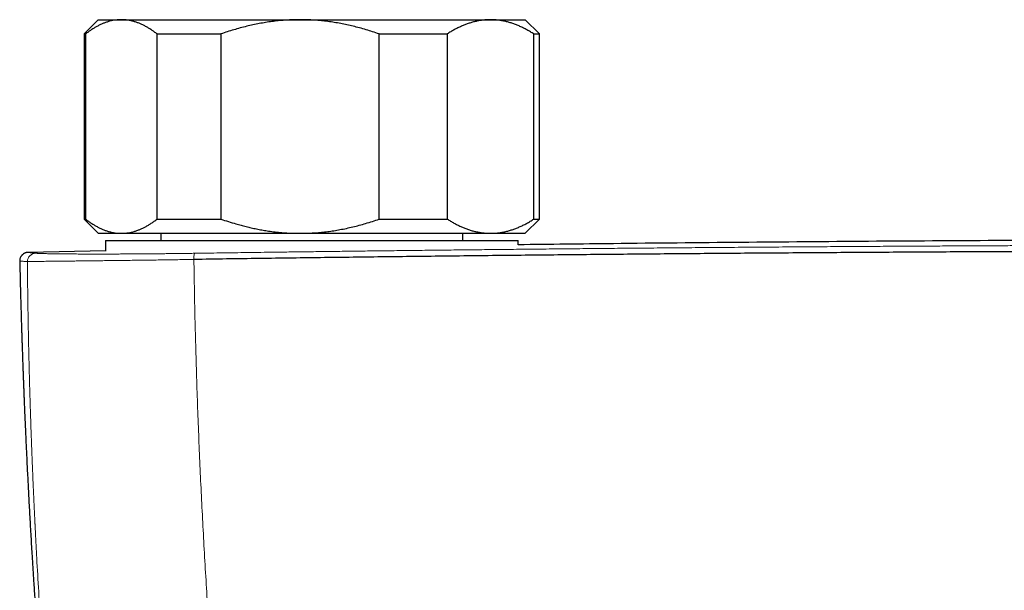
# Model space of a CAD drawing. Header units: millimetres. Extents: x 8 to 1136, y 12 to 650.
# Tile 12 of 49: x 486 to 555, y 365 to 405. Entities that reach past the tile are written whole.
import ezdxf

# ---------------------------------------------------------------- set-up
doc = ezdxf.new("R2010")
doc.units = ezdxf.units.MM

msp = doc.modelspace()

# ---------------------------------------------------------------- linework, layer by layer
at = {"color": 7, "linetype": 'Continuous', "lineweight": 30}
for p, q in [((491.5, 404.783), (490.5, 403.783)), ((491.5, 404.783), (493.116, 404.783)), ((493.116, 404.783), (505.674, 404.783)), ((505.674, 404.783), (519.058, 404.783)), ((519.058, 404.783), (521.5, 404.783)), ((522.5, 403.783), (521.5, 404.783)), ((490.5, 403.783), (490.5, 390.783)), ((490.5, 403.783), (490.602, 403.783)), ((490.602, 403.783), (490.602, 390.783)), ((495.63, 403.783), (500.114, 403.783)), ((495.63, 390.783), (495.63, 403.783)), ((500.114, 403.783), (500.114, 390.783)), ((511.233, 390.783), (511.233, 403.783)), ((511.233, 403.783), (516.012, 403.783)), ((516.012, 403.783), (516.012, 390.783)), ((522.103, 390.783), (522.103, 403.783)), ((522.103, 403.783), (522.5, 403.783)), ((522.5, 390.783), (522.5, 403.783)), ((490.5, 390.783), (491.5, 389.783)), ((490.5, 390.783), (490.602, 390.783)), ((495.63, 390.783), (500.114, 390.783)), ((511.233, 390.783), (516.012, 390.783)), ((521.5, 389.783), (522.5, 390.783)), ((522.103, 390.783), (522.5, 390.783)), ((491.5, 389.783), (493.116, 389.783)), ((493.116, 389.783), (505.674, 389.783)), ((495.9, 389.783), (495.9, 389.283)), ((505.674, 389.783), (519.058, 389.783)), ((517.1, 389.283), (517.1, 389.783)), ((519.058, 389.783), (521.5, 389.783)), ((492, 389.283), (492, 388.536)), ((492, 389.283), (492, 388.536)), ((492, 389.283), (521, 389.283)), ((521, 388.97), (521, 389.283)), ((521, 388.97), (521, 389.283)), ((492, 388.545), (486.573, 388.445)), ((486.573, 388.446), (486.574, 388.446)), ((485.976, 387.831), (485.976, 387.831))]:
    msp.add_line(p, q, dxfattribs=at)
at = {"color": 252, "linetype": 'Continuous', "lineweight": 0}
for centre, radius, start, end in [((487.116, 387.788), 0.599, 91.31207, 178.93615), ((499.301, 388.045), 1.09, 162.03055, 185.02002)]:
    msp.add_arc(centre, radius, start, end, dxfattribs=at)
at = {"color": 7, "linetype": 'Continuous', "lineweight": 30}
for points, knots in [([(493.116, 404.783), (493.087, 404.783), (492.99, 404.782), (492.826, 404.771), (492.623, 404.746), (492.42, 404.706), (492.218, 404.654), (492.015, 404.588), (491.813, 404.51), (491.609, 404.418), (491.406, 404.314), (491.203, 404.198), (491.002, 404.071), (490.801, 403.933), (490.668, 403.833), (490.602, 403.783)], [0, 0, 0, 0, 0.034083, 0.113155, 0.192244, 0.271316, 0.350997, 0.430695, 0.510379, 0.591744, 0.673124, 0.754492, 0.836323, 0.918166, 1, 1, 1, 1]), ([(495.63, 403.783), (495.564, 403.833), (495.431, 403.934), (495.23, 404.071), (495.027, 404.199), (494.823, 404.316), (494.617, 404.421), (494.41, 404.514), (494.203, 404.593), (493.992, 404.661), (493.777, 404.714), (493.557, 404.754), (493.337, 404.778), (493.19, 404.781), (493.116, 404.783)], [0, 0, 0, 0, 0.082025, 0.164072, 0.246116, 0.328135, 0.410674, 0.493213, 0.574834, 0.656455, 0.742321, 0.82823, 0.914137, 1, 1, 1, 1]), ([(505.674, 404.783), (505.609, 404.783), (505.396, 404.782), (505.034, 404.771), (504.589, 404.746), (504.144, 404.707), (503.699, 404.655), (503.253, 404.591), (502.808, 404.513), (502.365, 404.423), (501.918, 404.321), (501.467, 404.205), (501.013, 404.075), (500.562, 403.936), (500.264, 403.834), (500.114, 403.783)], [0, 0, 0, 0, 0.034083, 0.112691, 0.191333, 0.269977, 0.348587, 0.428233, 0.507908, 0.587587, 0.667237, 0.750328, 0.833419, 0.916709, 1, 1, 1, 1]), ([(511.233, 403.783), (511.08, 403.835), (510.774, 403.94), (510.31, 404.083), (509.855, 404.212), (509.408, 404.326), (508.97, 404.426), (508.527, 404.515), (508.08, 404.593), (507.629, 404.658), (507.161, 404.712), (506.677, 404.752), (506.175, 404.778), (505.841, 404.781), (505.674, 404.783)], [0, 0, 0, 0, 0.085481, 0.170973, 0.256451, 0.335632, 0.414826, 0.494005, 0.574265, 0.65454, 0.734798, 0.823191, 0.911608, 1, 1, 1, 1]), ([(519.058, 404.783), (519.025, 404.783), (518.91, 404.782), (518.713, 404.772), (518.467, 404.746), (518.221, 404.707), (517.975, 404.655), (517.73, 404.59), (517.486, 404.512), (517.245, 404.423), (517.002, 404.321), (516.755, 404.206), (516.506, 404.076), (516.258, 403.936), (516.094, 403.834), (516.012, 403.783)], [0, 0, 0, 0, 0.031425, 0.110773, 0.190157, 0.269542, 0.348893, 0.42894, 0.508988, 0.58762, 0.666253, 0.749675, 0.833122, 0.916573, 1, 1, 1, 1]), ([(522.103, 403.783), (522.022, 403.833), (521.861, 403.934), (521.618, 404.071), (521.373, 404.199), (521.125, 404.316), (520.876, 404.421), (520.625, 404.514), (520.374, 404.593), (520.118, 404.661), (519.857, 404.714), (519.591, 404.754), (519.325, 404.778), (519.147, 404.781), (519.058, 404.783)], [0, 0, 0, 0, 0.082025, 0.164072, 0.246116, 0.328135, 0.410674, 0.493213, 0.574834, 0.656455, 0.742321, 0.82823, 0.914137, 1, 1, 1, 1]), ([(490.602, 390.783), (490.669, 390.733), (490.801, 390.633), (491.002, 390.495), (491.205, 390.367), (491.409, 390.25), (491.616, 390.145), (491.824, 390.051), (492.036, 389.97), (492.249, 389.903), (492.465, 389.85), (492.681, 389.812), (492.899, 389.788), (493.044, 389.785), (493.116, 389.783)], [0, 0, 0, 0, 0.081977, 0.163964, 0.245939, 0.32836, 0.410794, 0.493213, 0.577312, 0.661429, 0.745527, 0.830344, 0.915183, 1, 1, 1, 1]), ([(493.116, 389.783), (493.145, 389.783), (493.242, 389.784), (493.407, 389.795), (493.61, 389.821), (493.812, 389.86), (494.014, 389.912), (494.217, 389.978), (494.417, 390.055), (494.616, 390.144), (494.816, 390.246), (495.019, 390.361), (495.224, 390.491), (495.428, 390.63), (495.563, 390.732), (495.63, 390.783)], [0, 0, 0, 0, 0.034083, 0.113223, 0.192397, 0.271573, 0.350714, 0.430546, 0.510378, 0.588808, 0.667237, 0.750413, 0.833614, 0.916819, 1, 1, 1, 1]), ([(500.114, 390.783), (500.289, 390.724), (500.639, 390.605), (501.111, 390.462), (501.527, 390.346), (501.886, 390.254), (502.248, 390.169), (502.613, 390.092), (502.981, 390.022), (503.381, 389.956), (503.813, 389.896), (504.277, 389.846), (504.742, 389.81), (505.208, 389.787), (505.518, 389.784), (505.674, 389.783)], [0, 0, 0, 0, 0.0976013, 0.1952012, 0.2604788, 0.3257626, 0.3910391, 0.4570819, 0.5231326, 0.5891743, 0.6713038, 0.7534907, 0.8356938, 0.9178752, 1, 1, 1, 1]), ([(505.674, 389.783), (505.738, 389.783), (505.95, 389.784), (506.309, 389.794), (506.748, 389.819), (507.183, 389.857), (507.616, 389.907), (508.047, 389.968), (508.485, 390.043), (508.931, 390.131), (509.383, 390.234), (509.833, 390.349), (510.292, 390.478), (510.759, 390.621), (511.075, 390.729), (511.233, 390.783)], [0, 0, 0, 0, 0.034083, 0.111913, 0.189743, 0.2664, 0.343085, 0.419774, 0.496433, 0.578166, 0.659927, 0.741692, 0.82343, 0.911714, 1, 1, 1, 1]), ([(516.012, 390.783), (516.09, 390.734), (516.246, 390.637), (516.482, 390.503), (516.72, 390.378), (516.96, 390.264), (517.202, 390.16), (517.447, 390.067), (517.694, 389.986), (517.945, 389.918), (518.197, 389.863), (518.45, 389.822), (518.705, 389.795), (518.907, 389.784), (519.025, 389.783), (519.058, 389.783)], [0, 0, 0, 0, 0.079493, 0.158995, 0.238486, 0.318381, 0.398288, 0.47818, 0.559585, 0.641006, 0.722409, 0.804459, 0.886527, 0.968575, 1, 1, 1, 1]), ([(519.058, 389.783), (519.142, 389.784), (519.312, 389.787), (519.566, 389.81), (519.82, 389.845), (520.074, 389.895), (520.327, 389.959), (520.579, 390.037), (520.828, 390.126), (521.079, 390.229), (521.334, 390.347), (521.592, 390.481), (521.849, 390.625), (522.018, 390.73), (522.103, 390.783)], [0, 0, 0, 0, 0.081816, 0.16367, 0.245526, 0.327345, 0.409934, 0.492524, 0.573549, 0.654574, 0.740914, 0.827281, 0.913654, 1, 1, 1, 1]), ([(642, 388.979), (641.904, 388.98), (638.819, 389.02), (632.744, 389.084), (623.947, 389.168), (615.32, 389.234), (606.864, 389.284), (598.408, 389.32), (589.952, 389.341), (581.325, 389.349), (572.527, 389.341), (563.559, 389.317), (554.59, 389.277), (545.622, 389.22), (536.654, 389.148), (528.446, 389.068), (523.229, 389.006), (521, 388.98)], [0, 0, 0, 0, 0.002383, 0.0764997, 0.1506171, 0.2204997, 0.2903827, 0.360266, 0.4301496, 0.5000332, 0.5741522, 0.6482711, 0.7223897, 0.796508, 0.8706258, 0.944743, 1, 1, 1, 1]), ([(486.573, 388.446), (486.561, 388.446), (486.538, 388.445), (486.504, 388.441), (486.472, 388.437), (486.443, 388.431), (486.416, 388.424), (486.392, 388.417), (486.37, 388.41), (486.352, 388.403), (486.337, 388.396), (486.324, 388.39), (486.312, 388.385), (486.303, 388.38), (486.295, 388.377), (486.291, 388.374), (486.277, 388.367), (486.248, 388.35), (486.208, 388.321), (486.168, 388.288), (486.134, 388.254), (486.105, 388.221), (486.076, 388.18), (486.045, 388.131), (486.016, 388.07), (485.993, 387.999), (485.976, 387.918), (485.975, 387.861), (485.975, 387.831)], [0, 0, 0, 0, 0.089496, 0.172267, 0.248296, 0.317565, 0.380059, 0.435765, 0.484673, 0.521885, 0.553883, 0.580669, 0.602247, 0.618635, 0.629879, 0.633619, 0.636179, 0.662913, 0.69572, 0.729824, 0.753883, 0.777972, 0.804094, 0.835074, 0.870705, 0.910545, 0.953933, 1, 1, 1, 1]), ([(664.785, 387.947), (663.165, 387.97), (659.925, 388.017), (655.062, 388.081), (650.196, 388.141), (645.328, 388.197), (640.458, 388.249), (635.679, 388.296), (630.99, 388.338), (626.393, 388.376), (621.795, 388.41), (617.195, 388.44), (612.594, 388.467), (607.992, 388.49), (603.39, 388.509), (598.787, 388.525), (594.183, 388.537), (589.606, 388.545), (585.057, 388.55), (580.534, 388.551), (576.012, 388.549), (571.463, 388.543), (566.886, 388.533), (562.282, 388.519), (557.679, 388.502), (553.077, 388.482), (548.503, 388.457), (543.957, 388.43), (539.44, 388.398), (534.924, 388.364), (530.379, 388.325), (525.805, 388.283), (521.201, 388.237), (516.6, 388.187), (512, 388.133), (507.402, 388.076), (502.807, 388.015), (499.746, 387.971), (498.215, 387.949)], [0, 0, 0, 0, 0.0292677, 0.0585355, 0.0878036, 0.1170719, 0.1463404, 0.1756091, 0.2032055, 0.230802, 0.2583986, 0.2859954, 0.3135923, 0.3411894, 0.3687865, 0.3963837, 0.423981, 0.4515783, 0.4786829, 0.5057876, 0.5328922, 0.5599969, 0.5875944, 0.6151918, 0.6427893, 0.6703867, 0.697984, 0.7250885, 0.7521929, 0.7792972, 0.8064015, 0.8340588, 0.8617159, 0.889373, 0.9170299, 0.9446868, 0.9723434, 1, 1, 1, 1]), ([(485.976, 387.831), (485.978, 387.748), (485.984, 387.502), (485.993, 387.098), (486.005, 386.625), (486.016, 386.166), (486.028, 385.723), (486.039, 385.303), (486.05, 384.906), (486.061, 384.53), (486.072, 384.168), (486.082, 383.819), (486.092, 383.484), (486.102, 383.163), (486.112, 382.854), (486.121, 382.56), (486.131, 382.279), (486.139, 382.013), (486.148, 381.762), (486.156, 381.525), (486.164, 381.302), (486.171, 381.09), (486.178, 380.891), (486.185, 380.703), (486.191, 380.53), (486.197, 380.369), (486.202, 380.223), (486.207, 380.091), (486.211, 379.973), (486.215, 379.866), (486.219, 379.771), (486.222, 379.687), (486.225, 379.615), (486.227, 379.554), (486.229, 379.506), (486.231, 379.467), (486.232, 379.433), (486.234, 379.389), (486.236, 379.328), (486.239, 379.247), (486.243, 379.152), (486.247, 379.043), (486.252, 378.919), (486.257, 378.783), (486.263, 378.636), (486.269, 378.479), (486.276, 378.31), (486.283, 378.127), (486.291, 377.931), (486.3, 377.722), (486.309, 377.501), (486.319, 377.269), (486.329, 377.03), (486.343, 376.708), (486.36, 376.302), (486.384, 375.783), (486.409, 375.228), (486.436, 374.635), (486.465, 374.03), (486.495, 373.414), (486.527, 372.789), (486.559, 372.157), (486.592, 371.517), (486.627, 370.865), (486.664, 370.201), (486.702, 369.527), (486.741, 368.84), (486.782, 368.142), (486.817, 367.548), (486.847, 367.06), (486.871, 366.68), (486.894, 366.298), (486.919, 365.914), (486.943, 365.532), (486.968, 365.138), (486.995, 364.737), (487.022, 364.328), (487.048, 363.933), (487.074, 363.55), (487.099, 363.181), (487.123, 362.83), (487.146, 362.499), (487.168, 362.186), (487.19, 361.884), (487.21, 361.594), (487.231, 361.305), (487.252, 361.018), (487.272, 360.734), (487.292, 360.465), (487.311, 360.21), (487.329, 359.969), (487.346, 359.743), (487.362, 359.531), (487.376, 359.339), (487.389, 359.166), (487.401, 359.013), (487.412, 358.874), (487.421, 358.749), (487.428, 358.657), (487.433, 358.592), (487.437, 358.552), (487.44, 358.509), (487.444, 358.46), (487.448, 358.401), (487.454, 358.33), (487.46, 358.249), (487.467, 358.156), (487.476, 358.046), (487.486, 357.918), (487.497, 357.771), (487.51, 357.609), (487.524, 357.433), (487.539, 357.244), (487.555, 357.05), (487.57, 356.855), (487.591, 356.596), (487.617, 356.279), (487.647, 355.906), (487.676, 355.552), (487.704, 355.217), (487.731, 354.9), (487.756, 354.597), (487.781, 354.301), (487.809, 353.975), (487.84, 353.612), (487.875, 353.211), (487.903, 352.894), (487.923, 352.67), (487.934, 352.545), (487.944, 352.432), (487.953, 352.33), (487.96, 352.246), (487.966, 352.177), (487.971, 352.121), (487.976, 352.069), (487.981, 352.014), (487.987, 351.95), (487.993, 351.873), (488.001, 351.784), (488.01, 351.684), (488.021, 351.571), (488.032, 351.447), (488.044, 351.312), (488.057, 351.169), (488.07, 351.021), (488.088, 350.831), (488.108, 350.607), (488.132, 350.35), (488.154, 350.11), (488.175, 349.884), (488.195, 349.674), (488.213, 349.482), (488.229, 349.308), (488.244, 349.148), (488.258, 348.997), (488.272, 348.852), (488.284, 348.728), (488.294, 348.622), (488.302, 348.534), (488.311, 348.449), (488.318, 348.373), (488.325, 348.301), (488.332, 348.228), (488.337, 348.171), (488.34, 348.139), (488.341, 348.135)], [0, 0, 0, 0, 0.006395, 0.018926, 0.031064, 0.042809, 0.054161, 0.065122, 0.075096, 0.084722, 0.094, 0.10293, 0.111512, 0.119747, 0.127634, 0.135173, 0.142365, 0.14921, 0.155595, 0.161646, 0.167362, 0.172744, 0.17788, 0.18267, 0.187113, 0.19121, 0.194961, 0.198308, 0.201324, 0.204034, 0.206449, 0.208609, 0.21046, 0.212004, 0.213241, 0.214169, 0.214936, 0.21586, 0.217538, 0.219585, 0.221999, 0.224782, 0.227932, 0.231449, 0.235103, 0.239083, 0.243391, 0.248025, 0.252985, 0.258273, 0.263887, 0.269825, 0.275916, 0.282064, 0.294306, 0.306769, 0.321463, 0.336451, 0.351734, 0.367312, 0.383185, 0.399061, 0.415222, 0.431667, 0.448397, 0.465411, 0.48271, 0.500294, 0.518163, 0.527636, 0.537188, 0.546818, 0.556526, 0.566208, 0.575651, 0.586249, 0.596521, 0.606469, 0.61609, 0.625387, 0.634358, 0.642519, 0.65039, 0.657972, 0.665266, 0.67227, 0.679746, 0.686862, 0.693619, 0.700015, 0.706052, 0.711729, 0.717046, 0.722003, 0.72614, 0.729986, 0.73348, 0.736591, 0.73932, 0.7404, 0.741406, 0.742372, 0.743571, 0.745063, 0.746814, 0.748847, 0.751163, 0.753761, 0.757057, 0.760718, 0.764744, 0.769135, 0.773891, 0.778829, 0.783679, 0.788439, 0.79812, 0.807403, 0.81629, 0.824546, 0.832427, 0.839933, 0.847159, 0.854472, 0.864237, 0.874215, 0.884408, 0.887796, 0.890902, 0.893716, 0.896238, 0.898467, 0.900013, 0.901378, 0.902568, 0.903875, 0.905479, 0.90738, 0.909577, 0.912071, 0.914862, 0.91795, 0.921272, 0.92488, 0.928616, 0.932251, 0.938973, 0.945316, 0.951279, 0.956861, 0.962064, 0.966886, 0.971084, 0.975012, 0.97876, 0.982327, 0.985716, 0.987981, 0.990157, 0.992246, 0.994284, 0.995808, 0.997616, 0.999708, 1, 1, 1, 1])]:
    msp.add_open_spline(points, degree=3, knots=knots, dxfattribs=at)
at = {"color": 252, "linetype": 'Continuous', "lineweight": 0}
for points, knots in [([(664.736, 388.379), (662.8, 388.406), (658.928, 388.461), (653.115, 388.535), (647.298, 388.604), (641.479, 388.667), (635.656, 388.724), (629.831, 388.775), (624.003, 388.821), (618.407, 388.859), (613.042, 388.89), (607.909, 388.915), (602.775, 388.936), (597.846, 388.952), (593.121, 388.964), (588.783, 388.971), (585.367, 388.974), (583.202, 388.974), (582.249, 388.975), (581.864, 388.975), (581.722, 388.975), (581.677, 388.975), (581.633, 388.975), (581.589, 388.975), (581.544, 388.975), (581.383, 388.975), (581.093, 388.975), (580.661, 388.975), (580.192, 388.975), (579.685, 388.974), (579.142, 388.974), (578.573, 388.974), (577.98, 388.974), (577.365, 388.973), (576.717, 388.973), (576.035, 388.972), (575.291, 388.971), (574.482, 388.971), (573.604, 388.969), (572.685, 388.968), (571.724, 388.967), (570.722, 388.965), (569.68, 388.963), (568.595, 388.961), (567.49, 388.958), (566.364, 388.955), (565.219, 388.952), (564.036, 388.949), (562.817, 388.945), (561.56, 388.941), (560.292, 388.937), (559.013, 388.932), (557.726, 388.927), (556.406, 388.921), (555.053, 388.915), (553.666, 388.909), (552.247, 388.902), (550.795, 388.894), (549.309, 388.886), (547.791, 388.878), (546.186, 388.868), (544.492, 388.858), (542.781, 388.847), (541.581, 388.839), (540.905, 388.834), (540.692, 388.833), (540.479, 388.831), (540.265, 388.83), (540.051, 388.828), (539.209, 388.822), (537.755, 388.812), (535.705, 388.796), (533.702, 388.78), (531.745, 388.763), (529.845, 388.747), (528.002, 388.73), (526.215, 388.714), (524.473, 388.697), (522.765, 388.68), (521.091, 388.663), (519.451, 388.646), (517.859, 388.628), (516.312, 388.611), (514.812, 388.594), (513.359, 388.578), (511.952, 388.561), (510.592, 388.545), (509.278, 388.528), (508.01, 388.513), (506.789, 388.497), (505.614, 388.482), (504.485, 388.467), (503.431, 388.453), (502.45, 388.44), (501.537, 388.427), (500.664, 388.415), (499.829, 388.403), (499.033, 388.392), (498.516, 388.385), (498.264, 388.381)], [0, 0, 0, 0, 0.034999, 0.069998, 0.104998, 0.139997, 0.174997, 0.209997, 0.244997, 0.279997, 0.310798, 0.341598, 0.372398, 0.403199, 0.430303, 0.457407, 0.481259, 0.491754, 0.496371, 0.498403, 0.498669, 0.498935, 0.499201, 0.499467, 0.499733, 0.5, 0.502366, 0.504956, 0.50777, 0.510807, 0.514068, 0.517552, 0.521042, 0.524731, 0.528619, 0.532705, 0.536991, 0.542008, 0.547273, 0.552785, 0.558545, 0.564553, 0.570808, 0.57731, 0.584061, 0.590705, 0.597573, 0.604664, 0.611979, 0.619518, 0.62728, 0.634803, 0.642526, 0.650446, 0.658566, 0.666885, 0.675402, 0.684118, 0.693032, 0.702146, 0.711458, 0.721931, 0.732644, 0.742271, 0.743546, 0.744823, 0.746104, 0.747388, 0.748675, 0.749966, 0.762554, 0.774865, 0.786899, 0.798655, 0.810135, 0.82114, 0.831878, 0.842348, 0.852551, 0.862687, 0.872544, 0.882124, 0.891424, 0.900447, 0.909191, 0.917657, 0.925845, 0.933754, 0.941385, 0.948738, 0.955812, 0.962608, 0.969126, 0.974857, 0.980353, 0.985615, 0.990644, 0.995439, 1, 1, 1, 1]), ([(487.102, 388.387), (487.065, 388.39), (486.99, 388.397), (486.894, 388.407), (486.809, 388.415), (486.737, 388.423), (486.677, 388.429), (486.627, 388.435), (486.589, 388.44), (486.566, 388.443), (486.56, 388.445), (486.569, 388.446), (486.573, 388.446)], [0, 0, 0, 0, 0.095193, 0.190289, 0.285299, 0.380233, 0.475103, 0.569921, 0.681618, 0.793276, 0.904915, 1, 1, 1, 1]), ([(498.264, 388.381), (498.129, 388.379), (497.858, 388.375), (497.456, 388.37), (497.056, 388.365), (496.66, 388.361), (496.268, 388.356), (495.887, 388.352), (495.518, 388.349), (495.16, 388.346), (494.807, 388.343), (494.458, 388.34), (494.107, 388.338), (493.755, 388.336), (493.403, 388.334), (493.056, 388.332), (492.717, 388.331), (492.385, 388.33), (492.142, 388.33), (491.986, 388.329), (491.925, 388.329), (491.876, 388.329), (491.836, 388.329), (491.795, 388.329), (491.731, 388.329), (491.643, 388.329), (491.522, 388.329), (491.384, 388.329), (491.23, 388.329), (491.068, 388.329), (490.899, 388.329), (490.725, 388.33), (490.543, 388.33), (490.357, 388.331), (490.166, 388.331), (489.972, 388.332), (489.777, 388.333), (489.579, 388.335), (489.398, 388.336), (489.233, 388.337), (489.085, 388.339), (488.955, 388.34), (488.842, 388.341), (488.77, 388.342), (488.722, 388.343), (488.697, 388.343), (488.672, 388.343), (488.647, 388.343), (488.625, 388.344), (488.544, 388.345), (488.411, 388.347), (488.234, 388.349), (488.07, 388.352), (487.919, 388.355), (487.78, 388.358), (487.653, 388.362), (487.537, 388.365), (487.426, 388.369), (487.323, 388.373), (487.232, 388.377), (487.156, 388.382), (487.12, 388.385), (487.102, 388.387)], [0, 0, 0, 0, 0.023509, 0.046965, 0.070375, 0.093748, 0.11709, 0.140409, 0.162378, 0.184336, 0.206285, 0.22823, 0.250175, 0.273451, 0.296733, 0.320024, 0.343326, 0.366643, 0.389977, 0.39573, 0.400704, 0.403542, 0.406495, 0.409563, 0.412747, 0.420708, 0.429312, 0.440392, 0.452385, 0.465293, 0.478717, 0.49301, 0.508171, 0.524173, 0.541012, 0.558365, 0.576524, 0.59549, 0.615263, 0.630555, 0.646298, 0.662494, 0.673431, 0.684567, 0.687516, 0.690478, 0.693455, 0.696445, 0.699448, 0.701632, 0.725772, 0.749912, 0.773191, 0.796474, 0.819767, 0.84307, 0.866386, 0.889718, 0.91724, 0.944791, 0.972376, 1, 1, 1, 1]), ([(486.517, 387.799), (486.479, 387.801), (486.404, 387.807), (486.307, 387.813), (486.222, 387.819), (486.149, 387.823), (486.089, 387.827), (486.042, 387.83), (486.008, 387.831), (485.986, 387.832), (485.975, 387.832), (485.976, 387.831), (485.976, 387.831)], [0, 0, 0, 0, 0.107675, 0.215241, 0.32271, 0.430094, 0.537406, 0.644659, 0.745741, 0.846793, 0.947826, 1, 1, 1, 1]), ([(498.215, 387.949), (498.025, 387.947), (497.646, 387.941), (497.083, 387.932), (496.527, 387.924), (495.977, 387.916), (495.435, 387.908), (494.902, 387.901), (494.379, 387.894), (493.865, 387.887), (493.363, 387.881), (492.873, 387.875), (492.395, 387.869), (491.931, 387.864), (491.481, 387.858), (491.046, 387.853), (490.626, 387.849), (490.224, 387.844), (489.84, 387.84), (489.475, 387.836), (489.129, 387.832), (488.802, 387.828), (488.496, 387.825), (488.21, 387.822), (487.944, 387.819), (487.688, 387.816), (487.444, 387.813), (487.217, 387.81), (487.018, 387.808), (486.848, 387.805), (486.707, 387.803), (486.593, 387.801), (486.542, 387.8), (486.517, 387.799)], [0, 0, 0, 0, 0.0315372, 0.0629809, 0.0943504, 0.1256624, 0.1569316, 0.1881706, 0.2193906, 0.2506012, 0.2818109, 0.3130274, 0.3442575, 0.3755079, 0.4067849, 0.4380954, 0.4694462, 0.5008451, 0.5322267, 0.5635311, 0.5947736, 0.625968, 0.6571264, 0.6882598, 0.7193777, 0.750489, 0.7860459, 0.8216154, 0.8572074, 0.8928318, 0.9284984, 0.9642175, 1, 1, 1, 1]), ([(486.517, 387.799), (486.517, 387.733), (486.518, 387.598), (486.52, 387.387), (486.522, 387.161), (486.524, 386.921), (486.527, 386.666), (486.53, 386.397), (486.533, 386.113), (486.536, 385.858), (486.539, 385.635), (486.541, 385.44), (486.544, 385.238), (486.547, 385.035), (486.55, 384.841), (486.553, 384.646), (486.556, 384.45), (486.559, 384.255), (486.562, 384.072), (486.565, 383.9), (486.568, 383.74), (486.57, 383.59), (486.573, 383.454), (486.575, 383.33), (486.577, 383.235), (486.578, 383.155), (486.579, 383.087), (486.581, 383.011), (486.582, 382.933), (486.584, 382.855), (486.585, 382.777), (486.587, 382.698), (486.59, 382.517), (486.596, 382.231), (486.605, 381.837), (486.614, 381.394), (486.626, 380.9), (486.639, 380.353), (486.652, 379.856), (486.664, 379.412), (486.674, 379.039), (486.683, 378.742), (486.688, 378.571), (486.69, 378.513), (486.69, 378.501), (486.691, 378.466), (486.693, 378.403), (486.696, 378.31), (486.699, 378.204), (486.702, 378.084), (486.706, 377.952), (486.711, 377.81), (486.715, 377.659), (486.72, 377.498), (486.726, 377.326), (486.732, 377.143), (486.739, 376.936), (486.746, 376.706), (486.755, 376.45), (486.764, 376.179), (486.774, 375.892), (486.785, 375.59), (486.796, 375.272), (486.808, 374.955), (486.82, 374.64), (486.829, 374.412), (486.834, 374.26), (486.837, 374.188), (486.84, 374.115), (486.843, 374.042), (486.846, 373.968), (486.849, 373.899), (486.855, 373.743), (486.864, 373.502), (486.879, 373.138), (486.896, 372.745), (486.913, 372.327), (486.931, 371.922), (486.948, 371.53), (486.966, 371.152), (486.983, 370.773), (487.001, 370.395), (487.019, 370.018), (487.034, 369.688), (487.045, 369.47), (487.051, 369.359), (487.053, 369.32), (487.055, 369.281), (487.057, 369.241), (487.065, 369.068), (487.103, 368.314), (487.183, 366.792), (487.306, 364.632), (487.452, 362.284), (487.61, 359.934), (487.78, 357.583), (487.961, 355.232), (488.154, 352.88), (488.292, 351.312), (488.36, 350.528)], [0, 0, 0, 0, 0.005298, 0.010989, 0.017073, 0.023549, 0.030419, 0.037682, 0.045337, 0.053386, 0.05829, 0.063449, 0.069149, 0.074613, 0.079844, 0.084839, 0.090425, 0.095685, 0.10062, 0.105228, 0.109585, 0.113604, 0.117286, 0.12063, 0.123636, 0.124988, 0.127039, 0.129117, 0.131206, 0.133308, 0.135421, 0.137547, 0.139686, 0.150035, 0.160662, 0.171565, 0.185843, 0.20057, 0.215745, 0.226007, 0.236464, 0.245827, 0.249995, 0.250296, 0.250533, 0.250969, 0.253124, 0.25563, 0.258486, 0.261692, 0.265249, 0.269156, 0.273161, 0.277478, 0.282106, 0.287045, 0.292296, 0.29876, 0.305641, 0.312939, 0.320653, 0.328785, 0.337334, 0.346299, 0.354366, 0.362742, 0.364665, 0.366604, 0.368558, 0.370528, 0.372514, 0.374515, 0.376105, 0.385104, 0.393907, 0.405503, 0.416739, 0.427616, 0.438133, 0.448291, 0.458089, 0.468636, 0.478732, 0.488377, 0.495217, 0.496269, 0.497316, 0.498356, 0.49939, 0.500538, 0.512306, 0.560058, 0.622963, 0.685847, 0.748713, 0.81156, 0.87439, 0.937203, 1, 1, 1, 1]), ([(498.215, 387.949), (498.226, 387.216), (498.249, 385.75), (498.296, 383.552), (498.353, 381.356), (498.42, 379.164), (498.496, 376.988), (498.582, 374.829), (498.676, 372.687), (498.779, 370.548), (498.892, 368.398), (499.015, 366.238), (499.149, 364.067), (499.291, 361.901), (499.442, 359.739), (499.603, 357.581), (499.771, 355.428), (499.892, 353.993), (499.951, 353.277)], [0, 0, 0, 0, 0.064074, 0.127964, 0.191672, 0.255197, 0.31854, 0.380576, 0.442437, 0.504123, 0.565636, 0.628226, 0.690636, 0.752866, 0.814917, 0.87679, 0.938484, 1, 1, 1, 1])]:
    msp.add_open_spline(points, degree=3, knots=knots, dxfattribs=at)

doc.saveas('drawing.dxf')
